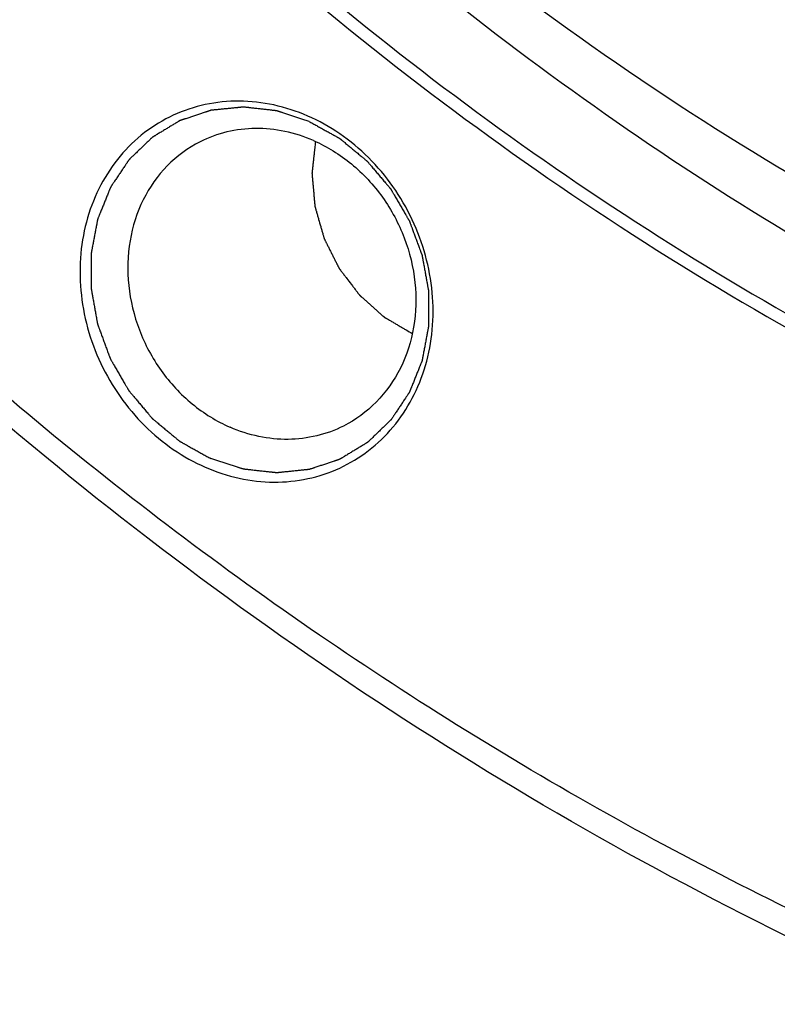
# Model space of a CAD drawing. Header units: millimetres. Extents: x 0 to 420, y 0 to 297.
# Tile 9 of 108: x 38.62 to 44.69, y 19.17 to 27.06. Entities that reach past the tile are written whole.
import ezdxf

# ---------------------------------------------------------------- set-up
doc = ezdxf.new("R2010")
doc.units = ezdxf.units.MM
doc.header["$LTSCALE"] = 23.1
doc.layers.add('NOS-TELESO', color=7, linetype='CONTINUOUS')
doc.layers.add('PRIR-VSTUP', color=7, linetype='CONTINUOUS')

msp = doc.modelspace()

# ---------------------------------------------------------------- linework, layer by layer
at = {"layer": 'NOS-TELESO', "color": 7, "linetype": 'Continuous'}
for points, knots in [([(45.87826, 19.42538), (45.03404, 19.79466), (43.37058, 20.62078), (40.18379, 22.59733), (36.51438, 25.64938), (33.41971, 29.32618), (31.33572, 32.57682), (29.98261, 35.15173), (28.85714, 37.83165), (27.96992, 40.59113), (27.32953, 43.40368), (26.94217, 46.24237), (26.81164, 49.08), (26.93928, 51.88937), (27.32402, 54.64351), (27.96231, 57.31597), (28.84819, 59.88101), (29.97335, 62.31389), (31.32711, 64.59107), (32.8966, 66.69044), (34.66679, 68.59156), (36.62063, 70.27586), (38.73924, 71.72688), (41.00203, 72.93043), (43.387, 73.87478), (45.87089, 74.5508), (48.42954, 74.95202), (51.03808, 75.0747), (53.67121, 74.91786), (56.30358, 74.4832), (58.90952, 73.77526), (60.60256, 73.12954), (61.43632, 72.76483)], [0, 0, 0, 0, 0.031601, 0.063577, 0.1284542, 0.1943246, 0.2275073, 0.2607405, 0.2939514, 0.3270683, 0.360022, 0.392749, 0.4251932, 0.4573079, 0.4890579, 0.5204211, 0.5513897, 0.5819711, 0.6121879, 0.6420782, 0.6716937, 0.7010984, 0.7303659, 0.7595761, 0.7888116, 0.8181536, 0.8476787, 0.8774549, 0.9075391, 0.9379747, 0.9687906, 1, 1, 1, 1]), ([(45.93953, 19.16833), (44.67038, 19.72349), (42.1883, 21.02977), (38.74802, 23.49862), (35.62525, 26.44358), (32.88603, 29.80183), (30.97015, 32.8865), (29.67991, 35.49), (28.56002, 38.16669), (27.48944, 41.62287), (26.87697, 45.17418), (26.67384, 48.02118), (26.66216, 50.83539), (27.00152, 54.30185), (27.97591, 58.30829), (29.49617, 62.0618), (31.20073, 64.92532), (32.79993, 67.00583), (34.10639, 68.45094), (35.51715, 69.77824), (37.02484, 70.98083), (38.62131, 72.05218), (39.73983, 72.67547), (40.3103, 72.96311)], [0, 0, 0, 0, 0.0624995, 0.1260542, 0.1904955, 0.2555886, 0.3210514, 0.3538423, 0.3866093, 0.4518829, 0.5166108, 0.5487059, 0.5805733, 0.6435017, 0.7053117, 0.7659731, 0.825553, 0.8550083, 0.8842623, 0.913349, 0.9423063, 0.9711755, 1, 1, 1, 1]), ([(44.53393, 69.50931), (44.0056, 69.32023), (42.96506, 68.89642), (41.46522, 68.12812), (40.03595, 67.23207), (38.68573, 66.21359), (37.42231, 65.07849), (35.85855, 63.41366), (34.15495, 61.0672), (32.57347, 57.91906), (31.4806, 54.50056), (30.99933, 51.50463), (30.87332, 49.05403), (30.92235, 46.56103), (31.31531, 43.43208), (32.13422, 40.37082), (33.03495, 37.99176), (34.09562, 35.67182), (35.70574, 32.91726), (38.05052, 29.91531), (40.75553, 27.28427), (43.75819, 25.08555), (45.9355, 23.93024), (47.05003, 23.44272)], [0, 0, 0, 0, 0.0289415, 0.057862, 0.0868108, 0.1158362, 0.1449845, 0.1742986, 0.2335218, 0.2937961, 0.355253, 0.4179113, 0.4496873, 0.4817217, 0.5464186, 0.6117817, 0.6446349, 0.6775345, 0.7432627, 0.8086617, 0.8734153, 0.9372584, 1, 1, 1, 1]), ([(42.39423, 68.51223), (41.44021, 68.03119), (39.60292, 66.90504), (37.15269, 64.77839), (35.05375, 62.25705), (33.35112, 59.39622), (32.07954, 56.25707), (31.26478, 52.90676), (30.98097, 50.00792), (30.99074, 47.65454), (31.16061, 45.27373), (31.67278, 42.30395), (32.56806, 39.41372), (33.50456, 37.17534), (34.58353, 34.99816), (36.18569, 32.41861), (38.47636, 29.61027), (41.08778, 27.14754), (43.96471, 25.08297), (46.04035, 23.9906), (47.10168, 23.52634)], [0, 0, 0, 0, 0.0576528, 0.1156569, 0.174328, 0.2339165, 0.2945867, 0.3564056, 0.419343, 0.451215, 0.4833148, 0.548052, 0.613335, 0.6461067, 0.6789023, 0.7443746, 0.809477, 0.8739276, 0.9374915, 1, 1, 1, 1]), ([(40.93033, 26.28411), (40.84304, 26.32229), (40.66283, 26.38145), (40.38341, 26.41334), (40.10863, 26.38589), (39.84948, 26.29982), (39.61634, 26.15846), (39.41851, 25.96753), (39.26365, 25.73478), (39.15751, 25.4695), (39.10385, 25.18202), (39.10443, 24.88332), (39.15903, 24.5847), (39.26546, 24.29739), (39.41968, 24.0322), (39.61592, 23.79912), (39.84674, 23.60705), (40.02028, 23.50999), (40.10976, 23.47085)], [0, 0, 0, 0, 0.0620157, 0.1225187, 0.1817966, 0.2403466, 0.2987963, 0.3577915, 0.4178796, 0.4794178, 0.5425266, 0.6070874, 0.6727747, 0.7391117, 0.805537, 0.8714783, 0.9364254, 1, 1, 1, 1]), ([(40.94054, 26.24127), (40.92972, 26.2448), (40.90808, 26.25185), (40.87561, 26.26243), (40.84314, 26.27301), (40.81067, 26.28358), (40.78361, 26.2924), (40.76197, 26.29945), (40.74573, 26.30474), (40.7322, 26.30915), (40.72138, 26.31267), (40.71326, 26.31532), (40.70515, 26.31796), (40.69838, 26.32016), (40.69297, 26.32193), (40.68959, 26.32303), (40.68688, 26.32391), (40.68485, 26.32457), (40.68316, 26.32512), (40.68198, 26.32551), (40.6813, 26.32572), (40.6808, 26.32593), (40.68028, 26.32594), (40.67959, 26.32604), (40.67838, 26.32616), (40.67666, 26.32636), (40.67459, 26.3266), (40.67183, 26.32691), (40.66838, 26.3273), (40.66286, 26.32792), (40.65596, 26.3287), (40.64769, 26.32964), (40.63941, 26.33058), (40.62838, 26.33182), (40.61458, 26.33339), (40.59803, 26.33526), (40.57596, 26.33776), (40.54837, 26.34088), (40.52078, 26.344), (40.4987, 26.34649), (40.48215, 26.34837), (40.46836, 26.34993), (40.45732, 26.35118), (40.44904, 26.35211), (40.44077, 26.35305), (40.43387, 26.35383), (40.42835, 26.35445), (40.4249, 26.35484), (40.42214, 26.35516), (40.42008, 26.35539), (40.41835, 26.35558), (40.41714, 26.35573), (40.41645, 26.35579), (40.41593, 26.35589), (40.41543, 26.3558), (40.41475, 26.35575), (40.41357, 26.35562), (40.41188, 26.35546), (40.40985, 26.35525), (40.40714, 26.35498), (40.40376, 26.35465), (40.39834, 26.35411), (40.39157, 26.35344), (40.38345, 26.35263), (40.37533, 26.35182), (40.3645, 26.35074), (40.35097, 26.3494), (40.33472, 26.34778), (40.31307, 26.34563), (40.286, 26.34294), (40.25893, 26.34025), (40.23727, 26.3381), (40.22103, 26.33648), (40.20749, 26.33514), (40.19666, 26.33406), (40.18854, 26.33325), (40.18042, 26.33244), (40.17365, 26.33177), (40.16824, 26.33123), (40.16486, 26.3309), (40.16215, 26.33063), (40.16012, 26.33043), (40.15843, 26.33025), (40.15724, 26.33014), (40.15657, 26.33006), (40.15605, 26.33005), (40.15557, 26.32985), (40.15492, 26.32965), (40.15379, 26.32927), (40.15216, 26.32873), (40.15022, 26.32809), (40.14762, 26.32723), (40.14438, 26.32615), (40.13919, 26.32443), (40.1327, 26.32228), (40.12491, 26.3197), (40.11712, 26.31712), (40.10674, 26.31368), (40.09376, 26.30938), (40.07819, 26.30422), (40.05742, 26.29734), (40.03147, 26.28874), (40.00551, 26.28013), (39.98475, 26.27325), (39.96917, 26.26809), (39.95619, 26.26379), (39.94581, 26.26035), (39.93802, 26.25777), (39.93024, 26.25519), (39.92375, 26.25304), (39.91856, 26.25132), (39.91531, 26.25024), (39.91272, 26.24938), (39.91077, 26.24874), (39.90915, 26.2482), (39.90801, 26.24783), (39.90737, 26.2476), (39.90686, 26.24748), (39.90645, 26.24718), (39.90587, 26.24685), (39.90487, 26.24623), (39.90343, 26.24537), (39.90171, 26.24432), (39.89942, 26.24294), (39.89655, 26.2412), (39.89196, 26.23842), (39.88623, 26.23495), (39.87934, 26.23079), (39.87246, 26.22662), (39.86328, 26.22107), (39.85181, 26.21413), (39.83804, 26.2058), (39.81968, 26.19469), (39.79674, 26.18081), (39.77379, 26.16693), (39.75544, 26.15582), (39.74167, 26.14749), (39.7302, 26.14055), (39.72102, 26.13499), (39.71413, 26.13083), (39.70725, 26.12666), (39.70151, 26.12319), (39.69692, 26.12042), (39.69406, 26.11868), (39.69176, 26.11729), (39.69004, 26.11625), (39.68861, 26.11538), (39.6876, 26.11478), (39.68703, 26.11442), (39.68658, 26.1142), (39.68624, 26.11381), (39.68574, 26.11335), (39.68489, 26.11253), (39.68367, 26.11136), (39.6822, 26.10995), (39.68025, 26.10808), (39.67781, 26.10574), (39.6739, 26.10199), (39.66902, 26.09731), (39.66316, 26.09169), (39.6573, 26.08606), (39.64949, 26.07857), (39.63972, 26.0692), (39.628, 26.05796), (39.61237, 26.04297), (39.59284, 26.02423), (39.57331, 26.0055), (39.55768, 25.99051), (39.54596, 25.97927), (39.53619, 25.9699), (39.52838, 25.9624), (39.52252, 25.95678), (39.51666, 25.95116), (39.51178, 25.94648), (39.50787, 25.94273), (39.50543, 25.94039), (39.50348, 25.93851), (39.50201, 25.93711), (39.50079, 25.93593), (39.49993, 25.93512), (39.49945, 25.93464), (39.49906, 25.93432), (39.4988, 25.93386), (39.4984, 25.9333), (39.49774, 25.93229), (39.49677, 25.93087), (39.49562, 25.92915), (39.49408, 25.92686), (39.49216, 25.924), (39.48909, 25.91943), (39.48524, 25.91371), (39.48063, 25.90685), (39.47602, 25.89998), (39.46986, 25.89083), (39.46218, 25.87939), (39.45295, 25.86567), (39.44065, 25.84737), (39.42527, 25.82449), (39.4099, 25.80161), (39.39759, 25.78331), (39.38837, 25.76959), (39.38068, 25.75815), (39.37453, 25.749), (39.36992, 25.74213), (39.3653, 25.73527), (39.36146, 25.72955), (39.35838, 25.72498), (39.35646, 25.72212), (39.35492, 25.71983), (39.35377, 25.71812), (39.35281, 25.71668), (39.35213, 25.71569), (39.35176, 25.71511), (39.35144, 25.7147), (39.35127, 25.71418), (39.35099, 25.71352), (39.35052, 25.71235), (39.34985, 25.71069), (39.34904, 25.70869), (39.34796, 25.70603), (39.34661, 25.7027), (39.34446, 25.69737), (39.34176, 25.69071), (39.33853, 25.68272), (39.3353, 25.67473), (39.33099, 25.66408), (39.3256, 25.65076), (39.31913, 25.63478), (39.31051, 25.61347), (39.29973, 25.58683), (39.28895, 25.5602), (39.28033, 25.53889), (39.27386, 25.52291), (39.26847, 25.50959), (39.26416, 25.49893), (39.26092, 25.49094), (39.25769, 25.48295), (39.255, 25.47629), (39.25284, 25.47097), (39.25149, 25.46764), (39.25042, 25.46497), (39.24961, 25.46298), (39.24894, 25.46131), (39.24846, 25.46015), (39.2482, 25.45948), (39.24796, 25.45899), (39.2479, 25.45844), (39.24775, 25.45774), (39.24752, 25.45649), (39.24718, 25.45471), (39.24678, 25.45258), (39.24624, 25.44974), (39.24556, 25.44618), (39.24449, 25.44049), (39.24314, 25.43338), (39.24152, 25.42484), (39.2399, 25.41631), (39.23774, 25.40493), (39.23505, 25.3907), (39.23181, 25.37364), (39.2275, 25.35088), (39.22211, 25.32243), (39.21671, 25.29398), (39.2124, 25.27122), (39.20916, 25.25415), (39.20647, 25.23993), (39.20431, 25.22855), (39.20269, 25.22001), (39.20107, 25.21148), (39.19972, 25.20437), (39.19865, 25.19868), (39.19797, 25.19512), (39.19743, 25.19228), (39.19703, 25.19014), (39.19669, 25.18836), (39.19645, 25.18712), (39.19633, 25.18641), (39.19619, 25.18588), (39.19623, 25.18532), (39.19621, 25.18458), (39.19622, 25.18328), (39.19621, 25.18143), (39.19621, 25.17921), (39.19621, 25.17625), (39.1962, 25.17255), (39.1962, 25.16662), (39.19619, 25.15922), (39.19618, 25.15033), (39.19617, 25.14145), (39.19615, 25.1296), (39.19614, 25.11479), (39.19612, 25.09702), (39.19609, 25.07332), (39.19605, 25.0437), (39.19602, 25.01408), (39.19599, 24.99039), (39.19597, 24.97262), (39.19595, 24.95781), (39.19594, 24.94596), (39.19593, 24.93708), (39.19592, 24.92819), (39.19591, 24.92079), (39.1959, 24.91486), (39.1959, 24.91116), (39.19589, 24.9082), (39.19589, 24.90598), (39.19589, 24.90412), (39.19588, 24.90283), (39.1959, 24.90209), (39.19586, 24.90153), (39.19599, 24.90098), (39.19612, 24.90024), (39.19636, 24.89894), (39.19668, 24.89708), (39.19709, 24.89486), (39.19762, 24.89189), (39.19828, 24.88819), (39.19935, 24.88225), (39.20068, 24.87484), (39.20228, 24.86594), (39.20387, 24.85704), (39.206, 24.84518), (39.20867, 24.83035), (39.21186, 24.81255), (39.21612, 24.78882), (39.22145, 24.75916), (39.22677, 24.7295), (39.23103, 24.70577), (39.23423, 24.68797), (39.23689, 24.67314), (39.23902, 24.66128), (39.24062, 24.65238), (39.24221, 24.64348), (39.24354, 24.63607), (39.24461, 24.63013), (39.24527, 24.62643), (39.24581, 24.62346), (39.24621, 24.62124), (39.24654, 24.61938), (39.24677, 24.61808), (39.24691, 24.61734), (39.24698, 24.61678), (39.24721, 24.61624), (39.24747, 24.61551), (39.24795, 24.61424), (39.24861, 24.61243), (39.24942, 24.61025), (39.25049, 24.60734), (39.25183, 24.60371), (39.25397, 24.59789), (39.25665, 24.59063), (39.25986, 24.58191), (39.26307, 24.57319), (39.26736, 24.56156), (39.27272, 24.54703), (39.27914, 24.52959), (39.28772, 24.50633), (39.29843, 24.47726), (39.30914, 24.4482), (39.31771, 24.42494), (39.32414, 24.4075), (39.3295, 24.39297), (39.33378, 24.38134), (39.337, 24.37262), (39.34021, 24.3639), (39.34289, 24.35664), (39.34503, 24.35082), (39.34637, 24.34719), (39.34744, 24.34428), (39.34825, 24.3421), (39.34892, 24.34029), (39.34938, 24.33901), (39.34966, 24.33829), (39.34983, 24.33773), (39.35015, 24.33725), (39.35052, 24.33659), (39.3512, 24.33544), (39.35215, 24.33379), (39.3533, 24.33181), (39.35483, 24.32918), (39.35675, 24.32589), (39.35981, 24.32062), (39.36364, 24.31403), (39.36824, 24.30612), (39.37283, 24.29822), (39.37896, 24.28768), (39.38662, 24.2745), (39.39581, 24.2587), (39.40807, 24.23762), (39.42338, 24.21127), (39.4387, 24.18492), (39.45096, 24.16384), (39.46015, 24.14803), (39.46781, 24.13485), (39.47394, 24.12431), (39.47853, 24.11641), (39.48313, 24.1085), (39.48696, 24.10192), (39.49002, 24.09665), (39.49194, 24.09335), (39.49347, 24.09072), (39.49462, 24.08874), (39.49558, 24.0871), (39.49624, 24.08594), (39.49663, 24.08529), (39.49689, 24.08477), (39.49729, 24.08436), (39.49776, 24.08378), (39.49862, 24.08277), (39.49984, 24.08132), (39.5013, 24.07958), (39.50325, 24.07727), (39.50568, 24.07437), (39.50958, 24.06974), (39.51445, 24.06396), (39.5203, 24.05701), (39.52614, 24.05006), (39.53394, 24.0408), (39.54368, 24.02923), (39.55537, 24.01534), (39.57096, 23.99682), (39.59044, 23.97367), (39.60992, 23.95052), (39.62551, 23.932), (39.6372, 23.91811), (39.64694, 23.90653), (39.65474, 23.89727), (39.66058, 23.89032), (39.66643, 23.88338), (39.6713, 23.87759), (39.6752, 23.87296), (39.67763, 23.87007), (39.67958, 23.86775), (39.68104, 23.86602), (39.68226, 23.86457), (39.68311, 23.86355), (39.6836, 23.86298), (39.68395, 23.86252), (39.6844, 23.86219), (39.68496, 23.86171), (39.68597, 23.86088), (39.6874, 23.85968), (39.68912, 23.85825), (39.69141, 23.85635), (39.69427, 23.85396), (39.69885, 23.85015), (39.70458, 23.84538), (39.71145, 23.83966), (39.71832, 23.83394), (39.72749, 23.82631), (39.73894, 23.81677), (39.75268, 23.80533), (39.77101, 23.79008), (39.79392, 23.771), (39.81682, 23.75193), (39.83515, 23.73668), (39.84889, 23.72524), (39.86035, 23.7157), (39.86951, 23.70807), (39.87638, 23.70235), (39.88326, 23.69663), (39.88898, 23.69186), (39.89356, 23.68805), (39.89643, 23.68566), (39.89872, 23.68376), (39.90043, 23.68233), (39.90187, 23.68114), (39.90287, 23.6803), (39.90345, 23.67983), (39.90386, 23.67944), (39.90436, 23.6792), (39.905, 23.67883), (39.90614, 23.6782), (39.90776, 23.67729), (39.90971, 23.67621), (39.9123, 23.67476), (39.91554, 23.67295), (39.92073, 23.67006), (39.92721, 23.66644), (39.93499, 23.6621), (39.94277, 23.65776), (39.95314, 23.65197), (39.9661, 23.64473), (39.98166, 23.63605), (40.0024, 23.62447), (40.02833, 23.61), (40.05945, 23.59264), (40.09056, 23.57527), (40.12168, 23.55791), (40.14242, 23.54633), (40.15279, 23.54054)], [0, 0, 0, 0, 0.0078125, 0.015625, 0.0234375, 0.03125, 0.0390625, 0.0429688, 0.046875, 0.0507812, 0.0527344, 0.0546875, 0.0566406, 0.0585938, 0.0595703, 0.0605469, 0.0610352, 0.0615234, 0.0620117, 0.0622559, 0.0623779, 0.0625, 0.0626221, 0.0627441, 0.0629883, 0.0634766, 0.0639648, 0.0644531, 0.0654297, 0.0664062, 0.0683594, 0.0703125, 0.0722656, 0.0742188, 0.078125, 0.0820312, 0.0859375, 0.09375, 0.1015625, 0.1054688, 0.109375, 0.1132812, 0.1152344, 0.1171875, 0.1191406, 0.1210938, 0.1220703, 0.1230469, 0.1235352, 0.1240234, 0.1245117, 0.1247559, 0.1248779, 0.125, 0.1251221, 0.1252441, 0.1254883, 0.1259766, 0.1264648, 0.1269531, 0.1279297, 0.1289062, 0.1308594, 0.1328125, 0.1347656, 0.1367188, 0.140625, 0.1445312, 0.1484375, 0.15625, 0.1640625, 0.1679688, 0.171875, 0.1757812, 0.1777344, 0.1796875, 0.1816406, 0.1835938, 0.1845703, 0.1855469, 0.1860352, 0.1865234, 0.1870117, 0.1872559, 0.1873779, 0.1875, 0.1876221, 0.1877441, 0.1879883, 0.1884766, 0.1889648, 0.1894531, 0.1904297, 0.1914062, 0.1933594, 0.1953125, 0.1972656, 0.1992188, 0.203125, 0.2070312, 0.2109375, 0.21875, 0.2265625, 0.2304688, 0.234375, 0.2382812, 0.2402344, 0.2421875, 0.2441406, 0.2460938, 0.2470703, 0.2480469, 0.2485352, 0.2490234, 0.2495117, 0.2497559, 0.2498779, 0.25, 0.2501221, 0.2502441, 0.2504883, 0.2509766, 0.2514648, 0.2519531, 0.2529297, 0.2539062, 0.2558594, 0.2578125, 0.2597656, 0.2617188, 0.265625, 0.2695312, 0.2734375, 0.28125, 0.2890625, 0.2929688, 0.296875, 0.3007812, 0.3027344, 0.3046875, 0.3066406, 0.3085938, 0.3095703, 0.3105469, 0.3110352, 0.3115234, 0.3120117, 0.3122559, 0.3123779, 0.3125, 0.3126221, 0.3127441, 0.3129883, 0.3134766, 0.3139648, 0.3144531, 0.3154297, 0.3164062, 0.3183594, 0.3203125, 0.3222656, 0.3242188, 0.328125, 0.3320312, 0.3359375, 0.34375, 0.3515625, 0.3554688, 0.359375, 0.3632812, 0.3652344, 0.3671875, 0.3691406, 0.3710938, 0.3720703, 0.3730469, 0.3735352, 0.3740234, 0.3745117, 0.3747559, 0.3748779, 0.375, 0.3751221, 0.3752441, 0.3754883, 0.3759766, 0.3764648, 0.3769531, 0.3779297, 0.3789062, 0.3808594, 0.3828125, 0.3847656, 0.3867188, 0.390625, 0.3945312, 0.3984375, 0.40625, 0.4140625, 0.4179688, 0.421875, 0.4257812, 0.4277344, 0.4296875, 0.4316406, 0.4335938, 0.4345703, 0.4355469, 0.4360352, 0.4365234, 0.4370117, 0.4372559, 0.4373779, 0.4375, 0.4376221, 0.4377441, 0.4379883, 0.4384766, 0.4389648, 0.4394531, 0.4404297, 0.4414062, 0.4433594, 0.4453125, 0.4472656, 0.4492188, 0.453125, 0.4570312, 0.4609375, 0.46875, 0.4765625, 0.4804688, 0.484375, 0.4882812, 0.4902344, 0.4921875, 0.4941406, 0.4960938, 0.4970703, 0.4980469, 0.4985352, 0.4990234, 0.4995117, 0.4997559, 0.4998779, 0.5, 0.5001221, 0.5002441, 0.5004883, 0.5009766, 0.5014648, 0.5019531, 0.5029297, 0.5039062, 0.5058594, 0.5078125, 0.5097656, 0.5117188, 0.515625, 0.5195312, 0.5234375, 0.53125, 0.5390625, 0.5429688, 0.546875, 0.5507812, 0.5527344, 0.5546875, 0.5566406, 0.5585938, 0.5595703, 0.5605469, 0.5610352, 0.5615234, 0.5620117, 0.5622559, 0.5623779, 0.5625, 0.5626221, 0.5627441, 0.5629883, 0.5634766, 0.5639648, 0.5644531, 0.5654297, 0.5664062, 0.5683594, 0.5703125, 0.5722656, 0.5742188, 0.578125, 0.5820312, 0.5859375, 0.59375, 0.6015625, 0.6054688, 0.609375, 0.6132812, 0.6152344, 0.6171875, 0.6191406, 0.6210938, 0.6220703, 0.6230469, 0.6235352, 0.6240234, 0.6245117, 0.6247559, 0.6248779, 0.625, 0.6251221, 0.6252441, 0.6254883, 0.6259766, 0.6264648, 0.6269531, 0.6279297, 0.6289062, 0.6308594, 0.6328125, 0.6347656, 0.6367188, 0.640625, 0.6445312, 0.6484375, 0.65625, 0.6640625, 0.6679688, 0.671875, 0.6757812, 0.6777344, 0.6796875, 0.6816406, 0.6835938, 0.6845703, 0.6855469, 0.6860352, 0.6865234, 0.6870117, 0.6872559, 0.6873779, 0.6875, 0.6876221, 0.6877441, 0.6879883, 0.6884766, 0.6889648, 0.6894531, 0.6904297, 0.6914062, 0.6933594, 0.6953125, 0.6972656, 0.6992188, 0.703125, 0.7070312, 0.7109375, 0.71875, 0.7265625, 0.7304688, 0.734375, 0.7382812, 0.7402344, 0.7421875, 0.7441406, 0.7460938, 0.7470703, 0.7480469, 0.7485352, 0.7490234, 0.7495117, 0.7497559, 0.7498779, 0.75, 0.7501221, 0.7502441, 0.7504883, 0.7509766, 0.7514648, 0.7519531, 0.7529297, 0.7539062, 0.7558594, 0.7578125, 0.7597656, 0.7617188, 0.765625, 0.7695312, 0.7734375, 0.78125, 0.7890625, 0.7929688, 0.796875, 0.8007812, 0.8027344, 0.8046875, 0.8066406, 0.8085938, 0.8095703, 0.8105469, 0.8110352, 0.8115234, 0.8120117, 0.8122559, 0.8123779, 0.8125, 0.8126221, 0.8127441, 0.8129883, 0.8134766, 0.8139648, 0.8144531, 0.8154297, 0.8164062, 0.8183594, 0.8203125, 0.8222656, 0.8242188, 0.828125, 0.8320312, 0.8359375, 0.84375, 0.8515625, 0.8554688, 0.859375, 0.8632812, 0.8652344, 0.8671875, 0.8691406, 0.8710938, 0.8720703, 0.8730469, 0.8735352, 0.8740234, 0.8745117, 0.8747559, 0.8748779, 0.875, 0.8751221, 0.8752441, 0.8754883, 0.8759766, 0.8764648, 0.8769531, 0.8779297, 0.8789062, 0.8808594, 0.8828125, 0.8847656, 0.8867188, 0.890625, 0.8945312, 0.8984375, 0.90625, 0.9140625, 0.9179688, 0.921875, 0.9257812, 0.9277344, 0.9296875, 0.9316406, 0.9335938, 0.9345703, 0.9355469, 0.9360352, 0.9365234, 0.9370117, 0.9372559, 0.9373779, 0.9375, 0.9376221, 0.9377441, 0.9379883, 0.9384766, 0.9389648, 0.9394531, 0.9404297, 0.9414062, 0.9433594, 0.9453125, 0.9472656, 0.9492188, 0.953125, 0.9570312, 0.9609375, 0.96875, 0.9765625, 0.984375, 0.9921875, 1, 1, 1, 1]), ([(40.10976, 23.47085), (40.19705, 23.43267), (40.37726, 23.37352), (40.65668, 23.34162), (40.93146, 23.36907), (41.19061, 23.45514), (41.42375, 23.5965), (41.62158, 23.78743), (41.77644, 24.02018), (41.88258, 24.28546), (41.93624, 24.57294), (41.93566, 24.87164), (41.88106, 25.17026), (41.77463, 25.45757), (41.62041, 25.72276), (41.42417, 25.95585), (41.19335, 26.14792), (41.01981, 26.24497), (40.93033, 26.28411)], [0, 0, 0, 0, 0.0620157, 0.1225187, 0.1817966, 0.2403466, 0.2987963, 0.3577915, 0.4178796, 0.4794178, 0.5425266, 0.6070874, 0.6727747, 0.7391117, 0.805537, 0.8714783, 0.9364254, 1, 1, 1, 1]), ([(40.94054, 26.24127), (40.95074, 26.2356), (40.97114, 26.22427), (41.00173, 26.20726), (41.03232, 26.19025), (41.06292, 26.17324), (41.08841, 26.15907), (41.10881, 26.14773), (41.1241, 26.13923), (41.13685, 26.13214), (41.14705, 26.12647), (41.1547, 26.12222), (41.16235, 26.11797), (41.16872, 26.11443), (41.17382, 26.11159), (41.17701, 26.10982), (41.17955, 26.1084), (41.18147, 26.10734), (41.18306, 26.10645), (41.18418, 26.10584), (41.18481, 26.10547), (41.1853, 26.10524), (41.18572, 26.10485), (41.1863, 26.10439), (41.1873, 26.10355), (41.18874, 26.10237), (41.19046, 26.10094), (41.19275, 26.09904), (41.19562, 26.09667), (41.20022, 26.09287), (41.20596, 26.08812), (41.21284, 26.08243), (41.21973, 26.07673), (41.22892, 26.06913), (41.2404, 26.05964), (41.25417, 26.04824), (41.27254, 26.03305), (41.2955, 26.01406), (41.31846, 25.99507), (41.33683, 25.97988), (41.35061, 25.96848), (41.36209, 25.95899), (41.37127, 25.95139), (41.37816, 25.94569), (41.38505, 25.94), (41.39079, 25.93525), (41.39538, 25.93145), (41.39825, 25.92908), (41.40055, 25.92718), (41.40227, 25.92576), (41.4037, 25.92457), (41.40471, 25.92374), (41.40528, 25.92326), (41.40573, 25.92293), (41.40607, 25.92247), (41.40657, 25.9219), (41.40742, 25.92088), (41.40865, 25.91944), (41.41011, 25.91771), (41.41207, 25.9154), (41.41451, 25.91252), (41.41842, 25.9079), (41.42331, 25.90213), (41.42918, 25.8952), (41.43504, 25.88828), (41.44286, 25.87904), (41.45264, 25.8675), (41.46437, 25.85365), (41.48001, 25.83518), (41.49956, 25.8121), (41.51912, 25.78901), (41.53476, 25.77054), (41.54649, 25.75669), (41.55626, 25.74515), (41.56409, 25.73592), (41.56995, 25.72899), (41.57582, 25.72206), (41.58071, 25.71629), (41.58462, 25.71168), (41.58706, 25.70879), (41.58901, 25.70648), (41.59048, 25.70475), (41.5917, 25.70331), (41.59256, 25.7023), (41.59304, 25.70172), (41.59344, 25.70131), (41.5937, 25.70078), (41.5941, 25.70012), (41.59478, 25.69894), (41.59576, 25.69727), (41.59693, 25.69526), (41.59849, 25.69258), (41.60045, 25.68923), (41.60358, 25.68387), (41.60748, 25.67717), (41.61217, 25.66914), (41.61686, 25.6611), (41.62312, 25.65038), (41.63093, 25.63698), (41.64031, 25.62091), (41.65282, 25.59947), (41.66845, 25.57268), (41.68408, 25.54589), (41.69659, 25.52445), (41.70597, 25.50837), (41.71378, 25.49498), (41.72004, 25.48426), (41.72473, 25.47622), (41.72942, 25.46818), (41.73332, 25.46149), (41.73645, 25.45613), (41.73841, 25.45278), (41.73997, 25.4501), (41.74114, 25.44809), (41.74211, 25.44641), (41.74281, 25.44524), (41.74319, 25.44457), (41.74351, 25.44408), (41.74368, 25.44353), (41.74395, 25.44282), (41.74441, 25.44157), (41.74507, 25.43979), (41.74586, 25.43765), (41.74692, 25.43479), (41.74824, 25.43123), (41.75036, 25.42552), (41.753, 25.41838), (41.75617, 25.40982), (41.75934, 25.40125), (41.76357, 25.38984), (41.76885, 25.37556), (41.7752, 25.35844), (41.78365, 25.3356), (41.79422, 25.30706), (41.80479, 25.27852), (41.81325, 25.25568), (41.81959, 25.23855), (41.82488, 25.22428), (41.82911, 25.21286), (41.83228, 25.2043), (41.83545, 25.19574), (41.83809, 25.1886), (41.84021, 25.18289), (41.84153, 25.17933), (41.84258, 25.17647), (41.84338, 25.17433), (41.84403, 25.17255), (41.8445, 25.1713), (41.84476, 25.17058), (41.84499, 25.17005), (41.84506, 25.16949), (41.8452, 25.16875), (41.84543, 25.16745), (41.84578, 25.1656), (41.84618, 25.16338), (41.84672, 25.16041), (41.8474, 25.15671), (41.84848, 25.15077), (41.84984, 25.14336), (41.85147, 25.13447), (41.85309, 25.12557), (41.85526, 25.11371), (41.85797, 25.09888), (41.86122, 25.08109), (41.86556, 25.05737), (41.87097, 25.02772), (41.87639, 24.99807), (41.88073, 24.97435), (41.88398, 24.95656), (41.88669, 24.94173), (41.88886, 24.92987), (41.89048, 24.92098), (41.89211, 24.91208), (41.89346, 24.90467), (41.89455, 24.89874), (41.89523, 24.89503), (41.89577, 24.89207), (41.89618, 24.88984), (41.89651, 24.88799), (41.89675, 24.88669), (41.89688, 24.88595), (41.89702, 24.88539), (41.89698, 24.88484), (41.89699, 24.8841), (41.89699, 24.8828), (41.897, 24.88095), (41.897, 24.87873), (41.89701, 24.87576), (41.89701, 24.87206), (41.89703, 24.86613), (41.89704, 24.85873), (41.89706, 24.84984), (41.89708, 24.84095), (41.8971, 24.8291), (41.89713, 24.81428), (41.89717, 24.79651), (41.89722, 24.7728), (41.89728, 24.74317), (41.89734, 24.71354), (41.89739, 24.68984), (41.89743, 24.67206), (41.89746, 24.65725), (41.89749, 24.64539), (41.8975, 24.63651), (41.89752, 24.62762), (41.89754, 24.62021), (41.89755, 24.61428), (41.89756, 24.61058), (41.89756, 24.60762), (41.89757, 24.60539), (41.89757, 24.60354), (41.89758, 24.60225), (41.89757, 24.60151), (41.89761, 24.60095), (41.89747, 24.60041), (41.89735, 24.59968), (41.8971, 24.59842), (41.89676, 24.5966), (41.89635, 24.59443), (41.89581, 24.59153), (41.89513, 24.58791), (41.89404, 24.58212), (41.89268, 24.57488), (41.89105, 24.56618), (41.88942, 24.55749), (41.88724, 24.54591), (41.88452, 24.53142), (41.88126, 24.51404), (41.8769, 24.49086), (41.87146, 24.46189), (41.86602, 24.43292), (41.86167, 24.40974), (41.85841, 24.39236), (41.85569, 24.37788), (41.85351, 24.36629), (41.85188, 24.3576), (41.85024, 24.34891), (41.84888, 24.34166), (41.8478, 24.33587), (41.84712, 24.33225), (41.84657, 24.32935), (41.84617, 24.32718), (41.84582, 24.32537), (41.84559, 24.3241), (41.84544, 24.32338), (41.84538, 24.32282), (41.84514, 24.32235), (41.84489, 24.32168), (41.84442, 24.32054), (41.84377, 24.3189), (41.84297, 24.31694), (41.84192, 24.31432), (41.8406, 24.31104), (41.83849, 24.30581), (41.83586, 24.29926), (41.83269, 24.2914), (41.82953, 24.28354), (41.82531, 24.27306), (41.82004, 24.25997), (41.81371, 24.24425), (41.80527, 24.22329), (41.79473, 24.1971), (41.78418, 24.1709), (41.77575, 24.14995), (41.76942, 24.13423), (41.76415, 24.12113), (41.75993, 24.11066), (41.75677, 24.1028), (41.7536, 24.09494), (41.75097, 24.08839), (41.74886, 24.08315), (41.74754, 24.07988), (41.74648, 24.07726), (41.74569, 24.07529), (41.74503, 24.07366), (41.74458, 24.07251), (41.7443, 24.07186), (41.74414, 24.07135), (41.74382, 24.07094), (41.74345, 24.07036), (41.74277, 24.06936), (41.74182, 24.06792), (41.74067, 24.0662), (41.73914, 24.06391), (41.73723, 24.06104), (41.73417, 24.05645), (41.73034, 24.05072), (41.72575, 24.04383), (41.72117, 24.03695), (41.71505, 24.02777), (41.7074, 24.0163), (41.69822, 24.00253), (41.68598, 23.98418), (41.67069, 23.96124), (41.65539, 23.93829), (41.64315, 23.91994), (41.63398, 23.90617), (41.62633, 23.8947), (41.62021, 23.88553), (41.61562, 23.87864), (41.61103, 23.87176), (41.60721, 23.86602), (41.60415, 23.86144), (41.60223, 23.85857), (41.6007, 23.85627), (41.59956, 23.85455), (41.5986, 23.85312), (41.59794, 23.85211), (41.59754, 23.85155), (41.59729, 23.85109), (41.59689, 23.85076), (41.59642, 23.85028), (41.59556, 23.84947), (41.59434, 23.84829), (41.59288, 23.84688), (41.59094, 23.845), (41.5885, 23.84264), (41.58461, 23.83888), (41.57974, 23.83418), (41.57391, 23.82853), (41.56807, 23.82289), (41.56028, 23.81536), (41.55055, 23.80595), (41.53887, 23.79466), (41.5233, 23.77961), (41.50383, 23.76079), (41.48437, 23.74197), (41.46879, 23.72692), (41.45712, 23.71563), (41.44738, 23.70622), (41.4396, 23.69869), (41.43376, 23.69305), (41.42792, 23.6874), (41.42305, 23.6827), (41.41916, 23.67893), (41.41673, 23.67658), (41.41478, 23.6747), (41.41332, 23.67329), (41.4121, 23.67211), (41.41125, 23.67128), (41.41076, 23.67082), (41.41042, 23.67044), (41.40996, 23.67021), (41.40938, 23.66984), (41.40836, 23.66923), (41.4069, 23.66834), (41.40515, 23.66727), (41.40282, 23.66586), (41.3999, 23.66408), (41.39524, 23.66125), (41.38941, 23.65771), (41.38241, 23.65345), (41.37541, 23.6492), (41.36608, 23.64353), (41.35441, 23.63644), (41.34042, 23.62793), (41.32176, 23.61659), (41.29843, 23.60241), (41.2751, 23.58824), (41.25644, 23.5769), (41.24245, 23.56839), (41.23078, 23.5613), (41.22145, 23.55563), (41.21445, 23.55138), (41.20746, 23.54712), (41.20162, 23.54358), (41.19696, 23.54074), (41.19404, 23.53897), (41.19171, 23.53755), (41.18996, 23.53649), (41.1885, 23.53561), (41.18748, 23.53498), (41.1869, 23.53464), (41.18647, 23.53433), (41.18598, 23.53421), (41.18535, 23.53399), (41.18423, 23.53362), (41.18264, 23.53309), (41.18073, 23.53245), (41.17818, 23.5316), (41.17499, 23.53054), (41.1699, 23.52884), (41.16353, 23.52671), (41.15588, 23.52416), (41.14824, 23.52161), (41.13804, 23.51821), (41.1253, 23.51396), (41.11001, 23.50886), (41.08962, 23.50206), (41.06414, 23.49356), (41.03865, 23.48506), (41.01827, 23.47826), (41.00298, 23.47316), (40.99023, 23.46891), (40.98004, 23.46551), (40.9724, 23.46296), (40.96475, 23.46041), (40.95838, 23.45828), (40.95328, 23.45658), (40.9501, 23.45552), (40.94755, 23.45467), (40.94564, 23.45403), (40.94404, 23.4535), (40.94293, 23.45312), (40.94229, 23.45292), (40.94182, 23.45273), (40.9413, 23.45271), (40.94063, 23.45263), (40.93945, 23.45252), (40.93776, 23.45234), (40.93573, 23.45213), (40.93302, 23.45185), (40.92964, 23.4515), (40.92423, 23.45094), (40.91747, 23.45024), (40.90935, 23.4494), (40.90124, 23.44856), (40.89042, 23.44745), (40.87689, 23.44605), (40.86066, 23.44437), (40.83902, 23.44214), (40.81197, 23.43934), (40.78491, 23.43655), (40.76327, 23.43431), (40.74704, 23.43263), (40.73351, 23.43124), (40.72269, 23.43012), (40.71458, 23.42928), (40.70646, 23.42844), (40.6997, 23.42774), (40.69429, 23.42718), (40.69091, 23.42683), (40.6882, 23.42656), (40.68617, 23.42634), (40.68448, 23.42617), (40.6833, 23.42604), (40.68262, 23.42599), (40.68212, 23.4259), (40.6816, 23.42599), (40.68091, 23.42605), (40.6797, 23.42619), (40.67798, 23.42638), (40.67591, 23.42661), (40.67315, 23.42691), (40.6697, 23.42728), (40.66418, 23.42789), (40.65729, 23.42864), (40.64901, 23.42955), (40.64073, 23.43045), (40.6297, 23.43166), (40.6159, 23.43317), (40.59935, 23.43498), (40.57728, 23.43739), (40.54969, 23.44041), (40.5221, 23.44343), (40.50003, 23.44584), (40.48347, 23.44766), (40.46968, 23.44916), (40.45864, 23.45037), (40.45037, 23.45128), (40.44209, 23.45218), (40.43519, 23.45294), (40.42967, 23.45354), (40.42622, 23.45392), (40.42347, 23.45422), (40.4214, 23.45444), (40.41967, 23.45464), (40.41847, 23.45476), (40.41778, 23.45485), (40.41726, 23.45487), (40.41674, 23.45507), (40.41605, 23.45528), (40.41485, 23.45568), (40.41313, 23.45623), (40.41106, 23.45691), (40.4083, 23.4578), (40.40486, 23.45891), (40.39935, 23.4607), (40.39246, 23.46293), (40.3842, 23.4656), (40.37594, 23.46828), (40.36492, 23.47185), (40.35114, 23.47631), (40.33461, 23.48166), (40.31257, 23.4888), (40.28503, 23.49772), (40.25197, 23.50842), (40.21891, 23.51913), (40.18585, 23.52984), (40.16381, 23.53697), (40.15279, 23.54054)], [0, 0, 0, 0, 0.0078125, 0.015625, 0.0234375, 0.03125, 0.0390625, 0.0429688, 0.046875, 0.0507812, 0.0527344, 0.0546875, 0.0566406, 0.0585938, 0.0595703, 0.0605469, 0.0610352, 0.0615234, 0.0620117, 0.0622559, 0.0623779, 0.0625, 0.0626221, 0.0627441, 0.0629883, 0.0634766, 0.0639648, 0.0644531, 0.0654297, 0.0664062, 0.0683594, 0.0703125, 0.0722656, 0.0742188, 0.078125, 0.0820312, 0.0859375, 0.09375, 0.1015625, 0.1054688, 0.109375, 0.1132812, 0.1152344, 0.1171875, 0.1191406, 0.1210938, 0.1220703, 0.1230469, 0.1235352, 0.1240234, 0.1245117, 0.1247559, 0.1248779, 0.125, 0.1251221, 0.1252441, 0.1254883, 0.1259766, 0.1264648, 0.1269531, 0.1279297, 0.1289062, 0.1308594, 0.1328125, 0.1347656, 0.1367188, 0.140625, 0.1445312, 0.1484375, 0.15625, 0.1640625, 0.1679688, 0.171875, 0.1757812, 0.1777344, 0.1796875, 0.1816406, 0.1835938, 0.1845703, 0.1855469, 0.1860352, 0.1865234, 0.1870117, 0.1872559, 0.1873779, 0.1875, 0.1876221, 0.1877441, 0.1879883, 0.1884766, 0.1889648, 0.1894531, 0.1904297, 0.1914062, 0.1933594, 0.1953125, 0.1972656, 0.1992188, 0.203125, 0.2070312, 0.2109375, 0.21875, 0.2265625, 0.2304688, 0.234375, 0.2382812, 0.2402344, 0.2421875, 0.2441406, 0.2460938, 0.2470703, 0.2480469, 0.2485352, 0.2490234, 0.2495117, 0.2497559, 0.2498779, 0.25, 0.2501221, 0.2502441, 0.2504883, 0.2509766, 0.2514648, 0.2519531, 0.2529297, 0.2539062, 0.2558594, 0.2578125, 0.2597656, 0.2617188, 0.265625, 0.2695312, 0.2734375, 0.28125, 0.2890625, 0.2929688, 0.296875, 0.3007812, 0.3027344, 0.3046875, 0.3066406, 0.3085938, 0.3095703, 0.3105469, 0.3110352, 0.3115234, 0.3120117, 0.3122559, 0.3123779, 0.3125, 0.3126221, 0.3127441, 0.3129883, 0.3134766, 0.3139648, 0.3144531, 0.3154297, 0.3164062, 0.3183594, 0.3203125, 0.3222656, 0.3242188, 0.328125, 0.3320312, 0.3359375, 0.34375, 0.3515625, 0.3554688, 0.359375, 0.3632812, 0.3652344, 0.3671875, 0.3691406, 0.3710938, 0.3720703, 0.3730469, 0.3735352, 0.3740234, 0.3745117, 0.3747559, 0.3748779, 0.375, 0.3751221, 0.3752441, 0.3754883, 0.3759766, 0.3764648, 0.3769531, 0.3779297, 0.3789062, 0.3808594, 0.3828125, 0.3847656, 0.3867188, 0.390625, 0.3945312, 0.3984375, 0.40625, 0.4140625, 0.4179688, 0.421875, 0.4257812, 0.4277344, 0.4296875, 0.4316406, 0.4335938, 0.4345703, 0.4355469, 0.4360352, 0.4365234, 0.4370117, 0.4372559, 0.4373779, 0.4375, 0.4376221, 0.4377441, 0.4379883, 0.4384766, 0.4389648, 0.4394531, 0.4404297, 0.4414062, 0.4433594, 0.4453125, 0.4472656, 0.4492188, 0.453125, 0.4570312, 0.4609375, 0.46875, 0.4765625, 0.4804688, 0.484375, 0.4882812, 0.4902344, 0.4921875, 0.4941406, 0.4960938, 0.4970703, 0.4980469, 0.4985352, 0.4990234, 0.4995117, 0.4997559, 0.4998779, 0.5, 0.5001221, 0.5002441, 0.5004883, 0.5009766, 0.5014648, 0.5019531, 0.5029297, 0.5039062, 0.5058594, 0.5078125, 0.5097656, 0.5117188, 0.515625, 0.5195312, 0.5234375, 0.53125, 0.5390625, 0.5429688, 0.546875, 0.5507812, 0.5527344, 0.5546875, 0.5566406, 0.5585938, 0.5595703, 0.5605469, 0.5610352, 0.5615234, 0.5620117, 0.5622559, 0.5623779, 0.5625, 0.5626221, 0.5627441, 0.5629883, 0.5634766, 0.5639648, 0.5644531, 0.5654297, 0.5664062, 0.5683594, 0.5703125, 0.5722656, 0.5742188, 0.578125, 0.5820312, 0.5859375, 0.59375, 0.6015625, 0.6054688, 0.609375, 0.6132812, 0.6152344, 0.6171875, 0.6191406, 0.6210938, 0.6220703, 0.6230469, 0.6235352, 0.6240234, 0.6245117, 0.6247559, 0.6248779, 0.625, 0.6251221, 0.6252441, 0.6254883, 0.6259766, 0.6264648, 0.6269531, 0.6279297, 0.6289062, 0.6308594, 0.6328125, 0.6347656, 0.6367188, 0.640625, 0.6445312, 0.6484375, 0.65625, 0.6640625, 0.6679688, 0.671875, 0.6757812, 0.6777344, 0.6796875, 0.6816406, 0.6835938, 0.6845703, 0.6855469, 0.6860352, 0.6865234, 0.6870117, 0.6872559, 0.6873779, 0.6875, 0.6876221, 0.6877441, 0.6879883, 0.6884766, 0.6889648, 0.6894531, 0.6904297, 0.6914062, 0.6933594, 0.6953125, 0.6972656, 0.6992188, 0.703125, 0.7070312, 0.7109375, 0.71875, 0.7265625, 0.7304688, 0.734375, 0.7382812, 0.7402344, 0.7421875, 0.7441406, 0.7460938, 0.7470703, 0.7480469, 0.7485352, 0.7490234, 0.7495117, 0.7497559, 0.7498779, 0.75, 0.7501221, 0.7502441, 0.7504883, 0.7509766, 0.7514648, 0.7519531, 0.7529297, 0.7539062, 0.7558594, 0.7578125, 0.7597656, 0.7617188, 0.765625, 0.7695312, 0.7734375, 0.78125, 0.7890625, 0.7929688, 0.796875, 0.8007812, 0.8027344, 0.8046875, 0.8066406, 0.8085938, 0.8095703, 0.8105469, 0.8110352, 0.8115234, 0.8120117, 0.8122559, 0.8123779, 0.8125, 0.8126221, 0.8127441, 0.8129883, 0.8134766, 0.8139648, 0.8144531, 0.8154297, 0.8164062, 0.8183594, 0.8203125, 0.8222656, 0.8242188, 0.828125, 0.8320312, 0.8359375, 0.84375, 0.8515625, 0.8554688, 0.859375, 0.8632812, 0.8652344, 0.8671875, 0.8691406, 0.8710938, 0.8720703, 0.8730469, 0.8735352, 0.8740234, 0.8745117, 0.8747559, 0.8748779, 0.875, 0.8751221, 0.8752441, 0.8754883, 0.8759766, 0.8764648, 0.8769531, 0.8779297, 0.8789062, 0.8808594, 0.8828125, 0.8847656, 0.8867188, 0.890625, 0.8945312, 0.8984375, 0.90625, 0.9140625, 0.9179688, 0.921875, 0.9257812, 0.9277344, 0.9296875, 0.9316406, 0.9335938, 0.9345703, 0.9355469, 0.9360352, 0.9365234, 0.9370117, 0.9372559, 0.9373779, 0.9375, 0.9376221, 0.9377441, 0.9379883, 0.9384766, 0.9389648, 0.9394531, 0.9404297, 0.9414062, 0.9433594, 0.9453125, 0.9472656, 0.9492188, 0.953125, 0.9570312, 0.9609375, 0.96875, 0.9765625, 0.984375, 0.9921875, 1, 1, 1, 1]), ([(40.97731, 26.08705), (40.90341, 26.11937), (40.75065, 26.16891), (40.51378, 26.19312), (40.28179, 26.16513), (40.13645, 26.11197), (40.06848, 26.0777)], [0, 0, 0, 0, 0.2581751, 0.5098413, 0.7563484, 1, 1, 1, 1]), ([(40.06848, 26.0777), (39.97154, 26.02882), (39.79076, 25.89598), (39.59582, 25.61741), (39.49, 25.28345), (39.48076, 24.92271), (39.56748, 24.56445), (39.74277, 24.23735), (39.99223, 23.96785), (40.19919, 23.8389), (40.30772, 23.79142)], [0, 0, 0, 0, 0.1155632, 0.2337614, 0.3562368, 0.4831407, 0.6132209, 0.7442957, 0.8739046, 1, 1, 1, 1]), ([(40.99199, 26.08011), (40.98995, 26.06159), (40.9869, 26.0338), (40.98282, 25.99675), (40.97976, 25.96896), (40.97671, 25.94117), (40.97416, 25.91802), (40.97212, 25.89949), (40.97059, 25.8856), (40.96906, 25.87171), (40.96779, 25.86013), (40.96677, 25.85087), (40.96601, 25.84392), (40.96537, 25.83813), (40.96486, 25.8335), (40.96454, 25.8306), (40.96432, 25.82858), (40.96419, 25.82742), (40.96412, 25.82669), (40.96403, 25.82612), (40.96409, 25.82552), (40.96418, 25.82446), (40.96437, 25.82235), (40.96463, 25.81934), (40.96495, 25.81572), (40.96527, 25.8121), (40.96569, 25.80728), (40.96643, 25.79883), (40.96749, 25.78677), (40.96919, 25.76748), (40.97131, 25.74336), (40.97385, 25.71441), (40.9764, 25.68547), (40.97852, 25.66134), (40.98022, 25.64205), (40.98149, 25.62758), (40.98276, 25.6131), (40.98382, 25.60104), (40.98467, 25.59139), (40.9853, 25.58416), (40.98583, 25.57813), (40.98626, 25.5733), (40.98657, 25.56969), (40.98684, 25.56667), (40.98704, 25.56426), (40.98721, 25.56275), (40.98725, 25.56154), (40.98752, 25.56066), (40.98777, 25.55977), (40.98828, 25.558), (40.98904, 25.55534), (40.99006, 25.5518), (40.99141, 25.54708), (40.99311, 25.54117), (40.99514, 25.53408), (40.99785, 25.52464), (41.00259, 25.5081), (41.00936, 25.48448), (41.0202, 25.44669), (41.02968, 25.41362), (41.03781, 25.38528), (41.04187, 25.3711), (41.04594, 25.35693), (41.05, 25.34276), (41.05339, 25.33095), (41.0561, 25.3215), (41.05779, 25.3156), (41.05914, 25.31087), (41.05999, 25.30792), (41.06066, 25.30555), (41.06119, 25.30379), (41.06156, 25.30229), (41.06214, 25.30122), (41.06268, 25.30013), (41.06337, 25.29878), (41.06445, 25.29661), (41.06582, 25.29389), (41.06745, 25.29064), (41.06963, 25.28629), (41.07236, 25.28087), (41.07563, 25.27435), (41.0789, 25.26784), (41.08327, 25.25916), (41.08872, 25.2483), (41.09744, 25.23093), (41.10835, 25.20922), (41.12143, 25.18317), (41.13452, 25.15712), (41.14542, 25.13541), (41.15415, 25.11804), (41.1596, 25.10719), (41.16396, 25.09851), (41.16723, 25.09199), (41.17051, 25.08548), (41.17323, 25.08005), (41.17541, 25.07571), (41.17705, 25.07245), (41.17841, 25.06974), (41.1795, 25.06757), (41.18018, 25.06621), (41.18074, 25.06513), (41.18124, 25.06402), (41.18223, 25.06283), (41.18333, 25.06136), (41.18482, 25.05941), (41.18668, 25.05696), (41.18967, 25.05305), (41.19339, 25.04817), (41.19936, 25.04035), (41.20681, 25.03058), (41.21575, 25.01886), (41.2247, 25.00714), (41.23364, 24.99541), (41.25153, 24.97197), (41.2724, 24.94461), (41.29625, 24.91335), (41.31116, 24.89381), (41.32159, 24.88013), (41.32755, 24.87231), (41.33203, 24.86645), (41.33575, 24.86157), (41.33873, 24.85766), (41.34097, 24.85473), (41.34265, 24.85253), (41.34376, 24.85107), (41.34433, 24.85034), (41.34487, 24.84959), (41.34582, 24.84883), (41.34693, 24.8478), (41.34875, 24.8462), (41.351, 24.84418), (41.35372, 24.84177), (41.35733, 24.83854), (41.36186, 24.83452), (41.36728, 24.82968), (41.37452, 24.82324), (41.38356, 24.81519), (41.39441, 24.80552), (41.40527, 24.79586), (41.41974, 24.78297), (41.43782, 24.76686), (41.45953, 24.74753), (41.48124, 24.7282), (41.49932, 24.71209), (41.51379, 24.6992), (41.52284, 24.69115), (41.52917, 24.68551), (41.53279, 24.68229), (41.5355, 24.67987), (41.53821, 24.67745), (41.54047, 24.67544), (41.54205, 24.67403), (41.54285, 24.67333), (41.5433, 24.67292), (41.54382, 24.67265), (41.54445, 24.67226), (41.54548, 24.67167), (41.54727, 24.67062), (41.54982, 24.66913), (41.55391, 24.66673), (41.55903, 24.66375), (41.56516, 24.66016), (41.57334, 24.65538), (41.58357, 24.64941), (41.59584, 24.64224), (41.60811, 24.63507), (41.62447, 24.62551), (41.64492, 24.61355), (41.66946, 24.59921), (41.694, 24.58487), (41.72672, 24.56575), (41.75127, 24.55141), (41.76763, 24.54185)], [0, 0, 0, 0, 0.03125, 0.046875, 0.0625, 0.078125, 0.09375, 0.1015625, 0.109375, 0.1171875, 0.125, 0.1289062, 0.1328125, 0.1367188, 0.1386719, 0.140625, 0.1416016, 0.1420898, 0.1425781, 0.1428223, 0.1430664, 0.1435547, 0.1445312, 0.1464844, 0.1484375, 0.1503906, 0.1523438, 0.15625, 0.1640625, 0.171875, 0.1875, 0.203125, 0.21875, 0.234375, 0.2421875, 0.25, 0.2578125, 0.265625, 0.2695312, 0.2734375, 0.2773438, 0.2792969, 0.28125, 0.2832031, 0.2841797, 0.2851562, 0.2856445, 0.2861328, 0.2866211, 0.2871094, 0.2890625, 0.2910156, 0.2929688, 0.296875, 0.3007812, 0.3046875, 0.3125, 0.328125, 0.34375, 0.375, 0.3828125, 0.390625, 0.3984375, 0.40625, 0.4140625, 0.4179688, 0.421875, 0.4238281, 0.4257812, 0.4267578, 0.4277344, 0.4287109, 0.4291992, 0.4296875, 0.4306641, 0.4316406, 0.4335938, 0.4355469, 0.4375, 0.4414062, 0.4453125, 0.4492188, 0.453125, 0.4609375, 0.46875, 0.484375, 0.5, 0.515625, 0.53125, 0.5390625, 0.546875, 0.5507812, 0.5546875, 0.5585938, 0.5625, 0.5644531, 0.5664062, 0.5683594, 0.5693359, 0.5703125, 0.5708008, 0.5712891, 0.5722656, 0.5732422, 0.5742188, 0.5761719, 0.578125, 0.5820312, 0.5859375, 0.59375, 0.6015625, 0.609375, 0.6171875, 0.625, 0.65625, 0.671875, 0.6875, 0.6953125, 0.6992188, 0.703125, 0.7070312, 0.7089844, 0.7109375, 0.7128906, 0.7133789, 0.7138672, 0.7143555, 0.7148438, 0.7158203, 0.7167969, 0.71875, 0.7207031, 0.7226562, 0.7265625, 0.7304688, 0.734375, 0.7421875, 0.75, 0.7578125, 0.765625, 0.78125, 0.796875, 0.8125, 0.828125, 0.8359375, 0.84375, 0.8476562, 0.8496094, 0.8515625, 0.8535156, 0.8554688, 0.8564453, 0.8569336, 0.8571777, 0.8574219, 0.8579102, 0.8583984, 0.859375, 0.8613281, 0.8632812, 0.8671875, 0.8710938, 0.875, 0.8828125, 0.890625, 0.8984375, 0.90625, 0.921875, 0.9375, 0.953125, 0.96875, 1, 1, 1, 1]), ([(40.97731, 26.08705), (41.08584, 26.03957), (41.29281, 25.91062), (41.54227, 25.64112), (41.71756, 25.31402), (41.80427, 24.95576), (41.79503, 24.59502), (41.68922, 24.26106), (41.49427, 23.98249), (41.31349, 23.84965), (41.21655, 23.80077)], [0, 0, 0, 0, 0.1260954, 0.2557043, 0.3867791, 0.5168593, 0.6437632, 0.7662386, 0.8844368, 1, 1, 1, 1]), ([(41.21655, 23.80077), (41.14858, 23.7665), (41.00325, 23.71334), (40.77126, 23.68535), (40.53439, 23.70955), (40.38162, 23.7591), (40.30772, 23.79142)], [0, 0, 0, 0, 0.2436516, 0.4901587, 0.7418249, 1, 1, 1, 1])]:
    msp.add_open_spline(points, degree=3, knots=knots, dxfattribs=at)
at = {"layer": 'PRIR-VSTUP', "color": 7, "linetype": 'Continuous'}
for points, knots in [([(47.39711, 24.47693), (46.25369, 24.97709), (44.024, 26.17608), (40.97539, 28.48283), (38.26477, 31.25556), (35.96399, 34.42056), (34.13277, 37.89461), (32.81922, 41.58652), (32.05806, 45.39955), (31.86995, 49.2337), (32.26095, 52.98826), (33.22227, 56.5641), (34.73035, 59.86601), (36.74698, 62.80501), (39.21954, 65.30077), (42.08246, 67.28436), (45.25646, 68.70058), (47.51364, 69.23859), (48.65762, 69.40403)], [0, 0, 0, 0, 0.0630998, 0.1273716, 0.19259, 0.2584324, 0.3245238, 0.3904662, 0.4558749, 0.5204131, 0.5838244, 0.6459613, 0.706806, 0.7664808, 0.8252419, 0.8834562, 0.941559, 1, 1, 1, 1]), ([(42.44709, 68.41792), (41.52068, 67.91681), (39.74063, 66.75617), (37.37846, 64.59691), (35.36556, 62.06009), (33.1871, 58.22074), (31.54986, 52.73238), (31.46398, 45.7315), (33.21298, 38.79934), (36.65439, 32.48274), (41.51089, 27.28102), (45.52488, 24.78891), (47.62847, 23.86875)], [0, 0, 0, 0, 0.0577404, 0.1158829, 0.1747284, 0.2345109, 0.3570658, 0.4839606, 0.613914, 0.7447713, 0.8741299, 1, 1, 1, 1])]:
    msp.add_open_spline(points, degree=3, knots=knots, dxfattribs=at)

doc.saveas('drawing.dxf')
